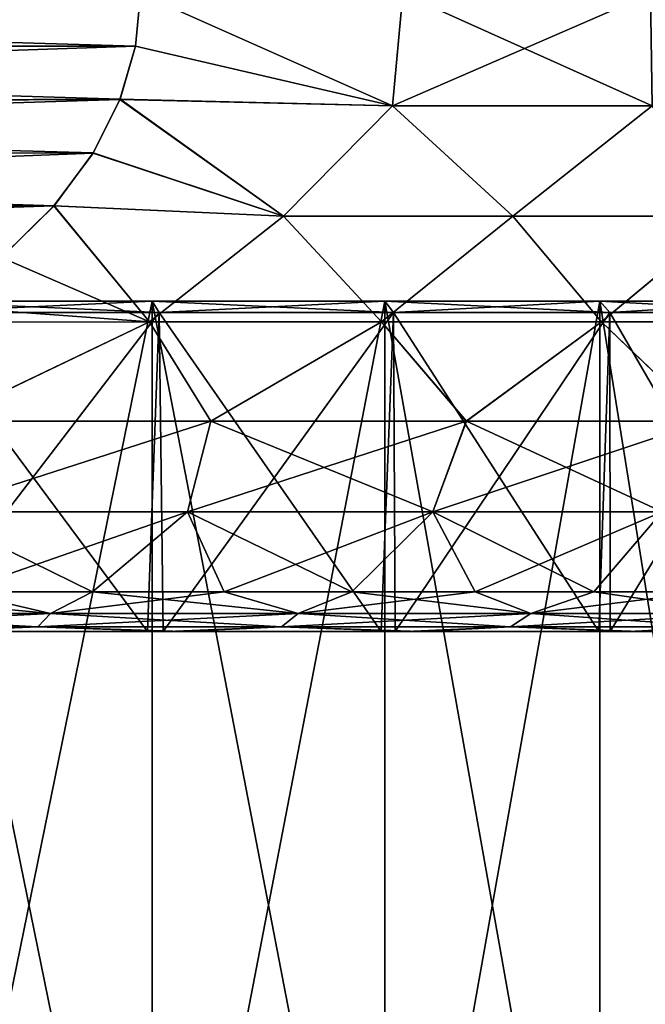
# Model space of a CAD drawing. Header units: metres. Extents: x -106 to 264, y -111 to 81.
# Tile 49 of 256: x -71.69 to -67.77, y 27.16 to 33.33. Entities that reach past the tile are written whole.
import ezdxf

# ---------------------------------------------------------------- set-up
doc = ezdxf.new("R2010")
doc.units = ezdxf.units.M
doc.layers.add('solid_20422013', color=7, linetype='CONTINUOUS')

msp = doc.modelspace()

# ---------------------------------------------------------------- linework, layer by layer
at = {"layer": 'solid_20422013'}
for points in [[(-70.932236, 33.5, 15), (-82.067764, 33.5, 15), (-82.036606, 33.169998, 15)], [(-70.963394, 33.169998, -15), (-82.036621, 33.169903, -15), (-82.067764, 33.5, -15)], [(-70.963394, 33.169998, -15), (-82.067764, 33.5, -15), (-70.932236, 33.5, -15)], [(-70.932236, 33.5, 15), (-82.036606, 33.169998, 15), (-70.963379, 33.169903, 15)], [(-70.963394, 33.169998, -15), (-70.932236, 33.5, -15), (-69.352913, 32.795631, -14.259245)], [(-70.932236, 33.5, 15), (-70.963379, 33.169903, 15), (-69.352867, 32.795631, 14.25922)], [(-69.28894, 33.5, 14.282878), (-70.932236, 33.5, 15), (-69.352867, 32.795631, 14.25922)], [(-70.932236, 33.5, -15), (-69.28894, 33.5, -14.282878), (-69.352913, 32.795631, -14.259245)], [(-67.736198, 33.5, -13.3864), (-67.724724, 32.795631, -13.319211), (-69.352913, 32.795631, -14.259245)], [(-69.28894, 33.5, -14.282878), (-67.736198, 33.5, -13.3864), (-69.352913, 32.795631, -14.259245)], [(-69.28894, 33.5, 14.282878), (-69.352867, 32.795631, 14.25922), (-67.724678, 32.795631, 13.31918)], [(-67.736198, 33.5, 13.3864), (-69.28894, 33.5, 14.282878), (-67.724678, 32.795631, 13.31918)], [(-71.060463, 32.836334, -15), (-82.036621, 33.169903, -15), (-70.963394, 33.169998, -15)], [(-71.060463, 32.836334, -15), (-81.923012, 32.795662, -15), (-82.036621, 33.169903, -15)], [(-70.963379, 33.169903, 15), (-82.036606, 33.169998, 15), (-81.923119, 32.795776, 15)], [(-70.963379, 33.169903, 15), (-81.923119, 32.795776, 15), (-71.061195, 32.834671, 15)], [(-70.963379, 33.169903, 15), (-71.061195, 32.834671, 15), (-69.352867, 32.795631, 14.25922)], [(-71.060463, 32.836334, -15), (-70.963394, 33.169998, -15), (-69.352913, 32.795631, -14.259245)], [(-71.061195, 32.834671, 15), (-81.923119, 32.795776, 15), (-81.7715, 32.501595, 15)], [(-71.2285, 32.501595, -15), (-81.923012, 32.795662, -15), (-71.060463, 32.836334, -15)], [(-71.061195, 32.834671, 15), (-81.7715, 32.501595, 15), (-71.230064, 32.499077, 15)], [(-71.061195, 32.834671, 15), (-71.230064, 32.499077, 15), (-70.035255, 32.104633, 14.418382)], [(-71.2285, 32.501595, -15), (-71.060463, 32.836334, -15), (-70.035484, 32.104633, -14.418483)], [(-69.352867, 32.795631, 14.25922), (-71.061195, 32.834671, 15), (-70.035255, 32.104633, 14.418382)], [(-71.060463, 32.836334, -15), (-69.352913, 32.795631, -14.259245), (-70.035484, 32.104633, -14.418483)], [(-71.2285, 32.501595, -15), (-81.769936, 32.499077, -15), (-81.923012, 32.795662, -15)], [(-69.352913, 32.795631, -14.259245), (-68.599434, 32.104633, -13.684432), (-70.035484, 32.104633, -14.418483)], [(-69.352867, 32.795631, 14.25922), (-70.035255, 32.104633, 14.418382), (-68.59922, 32.104633, 13.684308)], [(-69.352913, 32.795631, -14.259245), (-67.724724, 32.795631, -13.319211), (-68.599434, 32.104633, -13.684432)], [(-67.724678, 32.795631, 13.31918), (-69.352867, 32.795631, 14.25922), (-68.59922, 32.104633, 13.684308)], [(-67.724724, 32.795631, -13.319211), (-67.245689, 32.104633, -12.807823), (-68.599434, 32.104633, -13.684432)], [(-67.724678, 32.795631, 13.31918), (-68.59922, 32.104633, 13.684308), (-67.245483, 32.104633, 12.807678)], [(-71.230064, 32.499077, 15), (-81.7715, 32.501595, 15), (-81.467392, 32.103977, 15)], [(-71.474236, 32.169292, -15), (-81.769936, 32.499077, -15), (-71.2285, 32.501595, -15)], [(-71.474236, 32.169292, -15), (-81.467567, 32.104053, -15), (-81.769936, 32.499077, -15)], [(-71.230064, 32.499077, 15), (-81.467392, 32.103977, 15), (-71.475601, 32.167603, 15)], [(-71.230064, 32.499077, 15), (-71.475601, 32.167603, 15), (-70.035255, 32.104633, 14.418382)], [(-71.474236, 32.169292, -15), (-71.2285, 32.501595, -15), (-70.035484, 32.104633, -14.418483)], [(-71.802864, 31.845522, -15), (-81.467567, 32.104053, -15), (-71.474236, 32.169292, -15)], [(-71.475601, 32.167603, 15), (-81.467392, 32.103977, 15), (-81.197136, 31.845522, 15)], [(-71.475601, 32.167603, 15), (-81.197136, 31.845522, 15), (-71.802925, 31.845505, 15)], [(-71.475601, 32.167603, 15), (-71.802925, 31.845505, 15), (-70.876091, 31.441523, 14.504472)], [(-71.802864, 31.845522, -15), (-71.474236, 32.169292, -15), (-70.876129, 31.441523, -14.504485)], [(-70.035255, 32.104633, 14.418382), (-71.475601, 32.167603, 15), (-70.876091, 31.441523, 14.504472)], [(-71.474236, 32.169292, -15), (-70.035484, 32.104633, -14.418483), (-70.876129, 31.441523, -14.504485)], [(-70.035484, 32.104633, -14.418483), (-69.421906, 31.441523, -13.853106), (-70.876129, 31.441523, -14.504485)], [(-70.035255, 32.104633, 14.418382), (-70.876091, 31.441523, 14.504472), (-69.421867, 31.441523, 13.853089)], [(-70.035484, 32.104633, -14.418483), (-68.599434, 32.104633, -13.684432), (-69.421906, 31.441523, -13.853106)], [(-68.59922, 32.104633, 13.684308), (-70.035255, 32.104633, 14.418382), (-69.421867, 31.441523, 13.853089)], [(-68.599434, 32.104633, -13.684432), (-68.041939, 31.441523, -13.056386), (-69.421906, 31.441523, -13.853106)], [(-68.59922, 32.104633, 13.684308), (-69.421867, 31.441523, 13.853089), (-68.041908, 31.441523, 13.056366)], [(-68.599434, 32.104633, -13.684432), (-67.245689, 32.104633, -12.807823), (-68.041939, 31.441523, -13.056386)], [(-67.245483, 32.104633, 12.807678), (-68.59922, 32.104633, 13.684308), (-68.041908, 31.441523, 13.056366)], [(-67.245689, 32.104633, -12.807823), (-66.750717, 31.441523, -12.122684), (-68.041939, 31.441523, -13.056386)], [(-67.245483, 32.104633, 12.807678), (-68.041908, 31.441523, 13.056366), (-66.750687, 31.441523, 12.12266)], [(-72.215668, 31.540068, -15), (-71.802864, 31.845522, -15), (-70.876129, 31.441523, -14.504485)], [(-71.802925, 31.845505, 15), (-72.215057, 31.540466, 15), (-70.876091, 31.441523, 14.504472)], [(-70.858421, 31.570021, -11.988958), (-70.858421, 24, -11.988958), (-72.405525, 24, -12.601499)], [(-70.858421, 31.570021, -11.988958), (-72.405525, 24, -12.601499), (-72.405525, 31.570021, -12.601499)], [(-72.405525, 31.570021, 12.601499), (-72.405525, 24, 12.601499), (-70.858421, 24, 11.988958)], [(-70.858421, 31.570021, 11.988958), (-72.405525, 31.570021, 12.601499), (-70.858421, 24, 11.988958)], [(-72.374626, 31.5, 12.696605), (-72.405525, 31.570021, 12.601499), (-70.858421, 31.570021, 11.988958)], [(-70.815849, 31.5, -12.079441), (-70.858421, 31.570021, -11.988958), (-72.405525, 31.570021, -12.601499)], [(-72.374626, 31.5, -12.696605), (-70.815849, 31.5, -12.079441), (-72.405525, 31.570021, -12.601499)], [(-72.215057, 31.540466, 15), (-72.380028, 31.439253, 15), (-70.876091, 31.441523, 14.504472)], [(-72.215668, 31.540068, -15), (-70.876129, 31.441523, -14.504485), (-72.379982, 31.439285, -15)], [(-70.815849, 31.5, 12.079441), (-72.374626, 31.5, 12.696605), (-70.858421, 31.570021, 11.988958)], [(-69.400291, 31.570021, -11.187345), (-69.400291, 24, -11.187345), (-70.858421, 24, -11.988958)], [(-69.400291, 31.570021, -11.187345), (-70.858421, 24, -11.988958), (-70.858421, 31.570021, -11.988958)], [(-70.858421, 31.570021, 11.988958), (-70.858421, 24, 11.988958), (-69.400291, 24, 11.187345)], [(-69.400291, 31.570021, 11.187345), (-70.858421, 31.570021, 11.988958), (-69.400291, 24, 11.187345)], [(-70.815849, 31.5, 12.079441), (-70.858421, 31.570021, 11.988958), (-69.400291, 31.570021, 11.187345)], [(-69.34671, 31.5, -11.271778), (-69.400291, 31.570021, -11.187345), (-70.858421, 31.570021, -11.988958)], [(-70.815849, 31.5, -12.079441), (-69.34671, 31.5, -11.271778), (-70.858421, 31.570021, -11.988958)], [(-69.34671, 31.5, 11.271778), (-70.815849, 31.5, 12.079441), (-69.400291, 31.570021, 11.187345)], [(-68.054131, 31.570021, -10.2093), (-68.054131, 24, -10.2093), (-69.400291, 24, -11.187345)], [(-68.054131, 31.570021, -10.2093), (-69.400291, 24, -11.187345), (-69.400291, 31.570021, -11.187345)], [(-69.400291, 31.570021, 11.187345), (-69.400291, 24, 11.187345), (-68.054131, 24, 10.2093)], [(-68.054131, 31.570021, 10.2093), (-69.400291, 31.570021, 11.187345), (-68.054131, 24, 10.2093)], [(-69.34671, 31.5, 11.271778), (-69.400291, 31.570021, 11.187345), (-68.054131, 31.570021, 10.2093)], [(-67.990387, 31.5, -10.286352), (-68.054131, 31.570021, -10.2093), (-69.400291, 31.570021, -11.187345)], [(-69.34671, 31.5, -11.271778), (-67.990387, 31.5, -10.286352), (-69.400291, 31.570021, -11.187345)], [(-67.990387, 31.5, 10.286352), (-69.34671, 31.5, 11.271778), (-68.054131, 31.570021, 10.2093)], [(-66.841164, 31.570021, -9.07025), (-66.841164, 24, -9.07025), (-68.054131, 24, -10.2093)], [(-66.841164, 31.570021, -9.07025), (-68.054131, 24, -10.2093), (-68.054131, 31.570021, -10.2093)], [(-68.054131, 31.570021, 10.2093), (-68.054131, 24, 10.2093), (-66.841164, 24, 9.07025)], [(-66.841164, 31.570021, 9.07025), (-68.054131, 31.570021, 10.2093), (-66.841164, 24, 9.07025)], [(-67.990387, 31.5, 10.286352), (-68.054131, 31.570021, 10.2093), (-66.841164, 31.570021, 9.07025)], [(-66.768272, 31.5, -9.138704), (-66.841164, 31.570021, -9.07025), (-68.054131, 31.570021, -10.2093)], [(-67.990387, 31.5, -10.286352), (-66.768272, 31.5, -9.138704), (-68.054131, 31.570021, -10.2093)], [(-66.768272, 31.5, 9.138704), (-67.990387, 31.5, 10.286352), (-66.841164, 31.570021, 9.07025)], [(-72.452255, 29.5, -12.72073), (-70.889183, 29.5, -12.112454), (-72.374626, 31.5, -12.696605)], [(-72.349396, 29.5, 12.687476), (-72.374626, 31.5, 12.696605), (-70.815849, 31.5, 12.079441)], [(-70.889183, 29.5, -12.112454), (-70.815849, 31.5, -12.079441), (-72.374626, 31.5, -12.696605)], [(-70.791275, 29.5, 12.066095), (-72.349396, 29.5, 12.687476), (-70.815849, 31.5, 12.079441)], [(-70.889183, 29.5, -12.112454), (-69.424576, 29.5, -11.320291), (-70.815849, 31.5, -12.079441)], [(-70.791275, 29.5, 12.066095), (-70.815849, 31.5, 12.079441), (-69.34671, 31.5, 11.271778)], [(-69.424576, 29.5, -11.320291), (-69.34671, 31.5, -11.271778), (-70.815849, 31.5, -12.079441)], [(-69.336731, 29.5, 11.265304), (-70.791275, 29.5, 12.066095), (-69.34671, 31.5, 11.271778)], [(-69.424576, 29.5, -11.320291), (-68.05999, 29.5, -10.342822), (-69.34671, 31.5, -11.271778)], [(-69.336731, 29.5, 11.265304), (-69.34671, 31.5, 11.271778), (-67.990387, 31.5, 10.286352)], [(-68.05999, 29.5, -10.342822), (-67.990387, 31.5, -10.286352), (-69.34671, 31.5, -11.271778)], [(-67.988548, 29.5, 10.284259), (-69.336731, 29.5, 11.265304), (-67.990387, 31.5, 10.286352)], [(-68.05999, 29.5, -10.342822), (-66.832382, 29.5, -9.205415), (-67.990387, 31.5, -10.286352)], [(-67.988548, 29.5, 10.284259), (-67.990387, 31.5, 10.286352), (-66.768272, 31.5, 9.138704)], [(-66.832382, 29.5, -9.205415), (-66.768272, 31.5, -9.138704), (-67.990387, 31.5, -10.286352)], [(-66.778313, 29.5, 9.148576), (-67.988548, 29.5, 10.284259), (-66.768272, 31.5, 9.138704)], [(-70.876091, 31.441523, 14.504472), (-72.380028, 31.439253, 15), (-72.175644, 30.81955, 14.593587)], [(-72.379982, 31.439285, -15), (-70.876129, 31.441523, -14.504485), (-72.177322, 30.81955, -14.594086)], [(-70.876129, 31.441523, -14.504485), (-70.49221, 30.81955, -13.984968), (-72.177322, 30.81955, -14.594086)], [(-70.876091, 31.441523, 14.504472), (-72.175644, 30.81955, 14.593587), (-70.490601, 30.81955, 13.984275)], [(-70.876129, 31.441523, -14.504485), (-69.421906, 31.441523, -13.853106), (-70.49221, 30.81955, -13.984968)], [(-69.421867, 31.441523, 13.853089), (-70.876091, 31.441523, 14.504472), (-70.490601, 30.81955, 13.984275)], [(-69.421906, 31.441523, -13.853106), (-68.890358, 30.81955, -13.182041), (-70.49221, 30.81955, -13.984968)], [(-69.421867, 31.441523, 13.853089), (-70.490601, 30.81955, 13.984275), (-68.88884, 30.81955, 13.181164)], [(-69.421906, 31.441523, -13.853106), (-68.041939, 31.441523, -13.056386), (-68.890358, 30.81955, -13.182041)], [(-68.041908, 31.441523, 13.056366), (-69.421867, 31.441523, 13.853089), (-68.88884, 30.81955, 13.181164)], [(-68.041939, 31.441523, -13.056386), (-67.393959, 30.81955, -12.196431), (-68.890358, 30.81955, -13.182041)], [(-68.041908, 31.441523, 13.056366), (-68.88884, 30.81955, 13.181164), (-67.392555, 30.81955, 12.195381)], [(-68.041939, 31.441523, -13.056386), (-66.750717, 31.441523, -12.122684), (-67.393959, 30.81955, -12.196431)], [(-66.750687, 31.441523, 12.12266), (-68.041908, 31.441523, 13.056366), (-67.392555, 30.81955, 12.195381)], [(-72.255127, 30.251143, 14.178865), (-70.490601, 30.81955, 13.984275), (-72.175644, 30.81955, 14.593587)], [(-72.255127, 30.251143, 14.178865), (-70.637764, 30.251143, 13.590194), (-70.490601, 30.81955, 13.984275)], [(-70.49221, 30.81955, -13.984968), (-70.637764, 30.251143, -13.590194), (-72.255127, 30.251143, -14.178865)], [(-72.177322, 30.81955, -14.594086), (-70.49221, 30.81955, -13.984968), (-72.255127, 30.251143, -14.178865)], [(-70.637764, 30.251143, 13.590194), (-69.099678, 30.251143, 12.817738), (-70.490601, 30.81955, 13.984275)], [(-68.890358, 30.81955, -13.182041), (-69.099678, 30.251143, -12.817738), (-70.637764, 30.251143, -13.590194)], [(-70.49221, 30.81955, -13.984968), (-68.890358, 30.81955, -13.182041), (-70.637764, 30.251143, -13.590194)], [(-69.099678, 30.251143, 12.817738), (-68.88884, 30.81955, 13.181164), (-70.490601, 30.81955, 13.984275)], [(-69.099678, 30.251143, 12.817738), (-67.661667, 30.251143, 11.871943), (-68.88884, 30.81955, 13.181164)], [(-67.393959, 30.81955, -12.196431), (-67.661667, 30.251143, -11.871943), (-69.099678, 30.251143, -12.817738)], [(-68.890358, 30.81955, -13.182041), (-67.393959, 30.81955, -12.196431), (-69.099678, 30.251143, -12.817738)], [(-67.661667, 30.251143, 11.871943), (-67.392555, 30.81955, 12.195381), (-68.88884, 30.81955, 13.181164)], [(-70.637764, 30.251143, -13.590194), (-72.078835, 29.75, -13.606945), (-72.255127, 30.251143, -14.178865)], [(-72.255127, 30.251143, 14.178865), (-72.078835, 29.75, 13.606945), (-71.23317, 29.75, 13.302488)], [(-72.255127, 30.251143, 14.178865), (-71.23317, 29.75, 13.302488), (-70.637764, 30.251143, 13.590194)], [(-70.637764, 30.251143, -13.590194), (-71.23317, 29.75, -13.302488), (-72.078835, 29.75, -13.606945)], [(-70.637764, 30.251143, -13.590194), (-70.408295, 29.75, -12.945532), (-71.23317, 29.75, -13.302488)], [(-70.637764, 30.251143, 13.590194), (-71.23317, 29.75, 13.302488), (-70.408295, 29.75, 12.945532)], [(-69.099678, 30.251143, -12.817738), (-70.408295, 29.75, -12.945532), (-70.637764, 30.251143, -13.590194)], [(-70.637764, 30.251143, 13.590194), (-70.408295, 29.75, 12.945532), (-69.60746, 29.75, 12.537485)], [(-70.637764, 30.251143, 13.590194), (-69.60746, 29.75, 12.537485), (-69.099678, 30.251143, 12.817738)], [(-69.099678, 30.251143, -12.817738), (-69.60746, 29.75, -12.537485), (-70.408295, 29.75, -12.945532)], [(-69.099678, 30.251143, -12.817738), (-68.833824, 29.75, -12.079959), (-69.60746, 29.75, -12.537485)], [(-69.099678, 30.251143, 12.817738), (-69.60746, 29.75, 12.537485), (-68.833824, 29.75, 12.079959)], [(-67.661667, 30.251143, -11.871943), (-68.833824, 29.75, -12.079959), (-69.099678, 30.251143, -12.817738)], [(-69.099678, 30.251143, 12.817738), (-68.833824, 29.75, 12.079959), (-68.090446, 29.75, 11.574759)], [(-69.099678, 30.251143, 12.817738), (-68.090446, 29.75, 11.574759), (-67.661667, 30.251143, 11.871943)], [(-67.661667, 30.251143, -11.871943), (-68.090446, 29.75, -11.574759), (-68.833824, 29.75, -12.079959)], [(-67.661667, 30.251143, -11.871943), (-67.380257, 29.75, -11.023879), (-68.090446, 29.75, -11.574759)], [(-67.661667, 30.251143, 11.871943), (-68.090446, 29.75, 11.574759), (-67.380257, 29.75, 11.023879)], [(-72.078835, 29.75, -13.606945), (-71.496826, 29.613848, -13.192281), (-73.123459, 29.613848, -13.699161)], [(-73.123459, 29.613848, 13.699161), (-71.496826, 29.613848, 13.192281), (-72.941948, 29.75, 13.857702)], [(-71.496826, 29.613848, 13.192281), (-72.078835, 29.75, 13.606945), (-72.941948, 29.75, 13.857702)], [(-72.078835, 29.75, -13.606945), (-71.23317, 29.75, -13.302488), (-71.496826, 29.613848, -13.192281)], [(-71.496826, 29.613848, 13.192281), (-71.23317, 29.75, 13.302488), (-72.078835, 29.75, 13.606945)], [(-70.408295, 29.75, -12.945532), (-69.943153, 29.613848, -12.493029), (-71.496826, 29.613848, -13.192281)], [(-71.23317, 29.75, -13.302488), (-70.408295, 29.75, -12.945532), (-71.496826, 29.613848, -13.192281)], [(-71.496826, 29.613848, 13.192281), (-69.943153, 29.613848, 12.493029), (-71.23317, 29.75, 13.302488)], [(-69.943153, 29.613848, 12.493029), (-70.408295, 29.75, 12.945532), (-71.23317, 29.75, 13.302488)], [(-70.408295, 29.75, -12.945532), (-69.60746, 29.75, -12.537485), (-69.943153, 29.613848, -12.493029)], [(-69.943153, 29.613848, 12.493029), (-69.60746, 29.75, 12.537485), (-70.408295, 29.75, 12.945532)], [(-68.833824, 29.75, -12.079959), (-68.485092, 29.613848, -11.6116), (-69.943153, 29.613848, -12.493029)], [(-69.60746, 29.75, -12.537485), (-68.833824, 29.75, -12.079959), (-69.943153, 29.613848, -12.493029)], [(-69.943153, 29.613848, 12.493029), (-68.485092, 29.613848, 11.6116), (-69.60746, 29.75, 12.537485)], [(-68.485092, 29.613848, 11.6116), (-68.833824, 29.75, 12.079959), (-69.60746, 29.75, 12.537485)], [(-68.833824, 29.75, -12.079959), (-68.090446, 29.75, -11.574759), (-68.485092, 29.613848, -11.6116)], [(-68.485092, 29.613848, 11.6116), (-68.090446, 29.75, 11.574759), (-68.833824, 29.75, 12.079959)], [(-67.380257, 29.75, -11.023879), (-67.143906, 29.613848, -10.560848), (-68.485092, 29.613848, -11.6116)], [(-68.090446, 29.75, -11.574759), (-67.380257, 29.75, -11.023879), (-68.485092, 29.613848, -11.6116)], [(-68.485092, 29.613848, 11.6116), (-67.143906, 29.613848, 10.560848), (-68.090446, 29.75, 11.574759)], [(-67.143906, 29.613848, 10.560848), (-67.380257, 29.75, 11.023879), (-68.090446, 29.75, 11.574759)], [(-73.177315, 29.528822, -13.480659), (-73.123459, 29.613848, -13.699161), (-71.496826, 29.613848, -13.192281)], [(-71.57663, 29.528822, -12.981864), (-73.177315, 29.528822, -13.480659), (-71.496826, 29.613848, -13.192281)], [(-73.177315, 29.528822, 13.480659), (-71.57663, 29.528822, 12.981864), (-73.123459, 29.613848, 13.699161)], [(-71.57663, 29.528822, 12.981864), (-71.496826, 29.613848, 13.192281), (-73.123459, 29.613848, 13.699161)], [(-71.57663, 29.528822, -12.981864), (-71.496826, 29.613848, -13.192281), (-69.943153, 29.613848, -12.493029)], [(-70.047737, 29.528822, -12.293764), (-71.57663, 29.528822, -12.981864), (-69.943153, 29.613848, -12.493029)], [(-71.57663, 29.528822, 12.981864), (-70.047737, 29.528822, 12.293764), (-71.496826, 29.613848, 13.192281)], [(-70.047737, 29.528822, 12.293764), (-69.943153, 29.613848, 12.493029), (-71.496826, 29.613848, 13.192281)], [(-70.047737, 29.528822, -12.293764), (-69.943153, 29.613848, -12.493029), (-68.485092, 29.613848, -11.6116)], [(-68.61293, 29.528822, -11.426394), (-70.047737, 29.528822, -12.293764), (-68.485092, 29.613848, -11.6116)], [(-70.047737, 29.528822, 12.293764), (-68.61293, 29.528822, 11.426394), (-69.943153, 29.613848, 12.493029)], [(-68.61293, 29.528822, 11.426394), (-68.485092, 29.613848, 11.6116), (-69.943153, 29.613848, 12.493029)], [(-68.61293, 29.528822, -11.426394), (-68.485092, 29.613848, -11.6116), (-67.143906, 29.613848, -10.560848)], [(-67.293137, 29.528822, -10.392402), (-68.61293, 29.528822, -11.426394), (-67.143906, 29.613848, -10.560848)], [(-68.61293, 29.528822, 11.426394), (-67.293137, 29.528822, 10.392402), (-68.485092, 29.613848, 11.6116)], [(-67.293137, 29.528822, 10.392402), (-67.143906, 29.613848, 10.560848), (-68.485092, 29.613848, 11.6116)], [(-71.57663, 29.528822, -12.981864), (-72.257446, 29.5, -12.96855), (-73.177315, 29.528822, -13.480659)], [(-73.177315, 29.528822, 13.480659), (-72.362579, 29.5, 13.002541), (-71.57663, 29.528822, 12.981864)], [(-72.257446, 29.5, -12.96855), (-70.889183, 29.5, -12.112454), (-72.452255, 29.5, -12.72073)], [(-71.57663, 29.528822, 12.981864), (-72.362579, 29.5, 13.002541), (-70.764885, 29.5, 12.380789)], [(-72.362579, 29.5, 13.002541), (-72.349396, 29.5, 12.687476), (-70.791275, 29.5, 12.066095)], [(-70.764885, 29.5, 12.380789), (-72.362579, 29.5, 13.002541), (-70.791275, 29.5, 12.066095)], [(-71.57663, 29.528822, -12.981864), (-70.66481, 29.5, -12.333404), (-72.257446, 29.5, -12.96855)], [(-72.257446, 29.5, -12.96855), (-70.66481, 29.5, -12.333404), (-70.889183, 29.5, -12.112454)], [(-70.047737, 29.528822, -12.293764), (-70.66481, 29.5, -12.333404), (-71.57663, 29.528822, -12.981864)], [(-71.57663, 29.528822, 12.981864), (-70.764885, 29.5, 12.380789), (-70.047737, 29.528822, 12.293764)], [(-70.66481, 29.5, -12.333404), (-69.424576, 29.5, -11.320291), (-70.889183, 29.5, -12.112454)], [(-70.764885, 29.5, 12.380789), (-70.791275, 29.5, 12.066095), (-69.336731, 29.5, 11.265304)], [(-70.047737, 29.528822, 12.293764), (-70.764885, 29.5, 12.380789), (-69.26783, 29.5, 11.571076)], [(-69.26783, 29.5, 11.571076), (-70.764885, 29.5, 12.380789), (-69.336731, 29.5, 11.265304)], [(-70.047737, 29.528822, -12.293764), (-69.17804, 29.5, -11.514871), (-70.66481, 29.5, -12.333404)], [(-70.66481, 29.5, -12.333404), (-69.17804, 29.5, -11.514871), (-69.424576, 29.5, -11.320291)], [(-68.61293, 29.528822, -11.426394), (-69.17804, 29.5, -11.514871), (-70.047737, 29.528822, -12.293764)], [(-70.047737, 29.528822, 12.293764), (-69.26783, 29.5, 11.571076), (-68.61293, 29.528822, 11.426394)], [(-69.17804, 29.5, -11.514871), (-68.05999, 29.5, -10.342822), (-69.424576, 29.5, -11.320291)], [(-69.26783, 29.5, 11.571076), (-69.336731, 29.5, 11.265304), (-67.988548, 29.5, 10.284259)], [(-68.61293, 29.528822, 11.426394), (-69.26783, 29.5, 11.571076), (-67.873009, 29.5, 10.571954)], [(-67.873009, 29.5, 10.571954), (-69.26783, 29.5, 11.571076), (-67.988548, 29.5, 10.284259)], [(-68.61293, 29.528822, -11.426394), (-67.799988, 29.5, -10.512093), (-69.17804, 29.5, -11.514871)], [(-69.17804, 29.5, -11.514871), (-67.799988, 29.5, -10.512093), (-68.05999, 29.5, -10.342822)], [(-67.293137, 29.528822, -10.392402), (-67.799988, 29.5, -10.512093), (-68.61293, 29.528822, -11.426394)], [(-68.61293, 29.528822, 11.426394), (-67.873009, 29.5, 10.571954), (-67.293137, 29.528822, 10.392402)], [(-67.799988, 29.5, -10.512093), (-66.832382, 29.5, -9.205415), (-68.05999, 29.5, -10.342822)], [(-67.873009, 29.5, 10.571954), (-67.988548, 29.5, 10.284259), (-66.778313, 29.5, 9.148576)], [(-67.293137, 29.528822, 10.392402), (-67.873009, 29.5, 10.571954), (-66.61821, 29.5, 9.409348)], [(-66.61821, 29.5, 9.409348), (-67.873009, 29.5, 10.571954), (-66.778313, 29.5, 9.148576)], [(-67.293137, 29.528822, -10.392402), (-66.562943, 29.5, -9.351251), (-67.799988, 29.5, -10.512093)], [(-67.799988, 29.5, -10.512093), (-66.562943, 29.5, -9.351251), (-66.832382, 29.5, -9.205415)]]:
    msp.add_3dface(points, dxfattribs=at)

doc.saveas('drawing.dxf')
